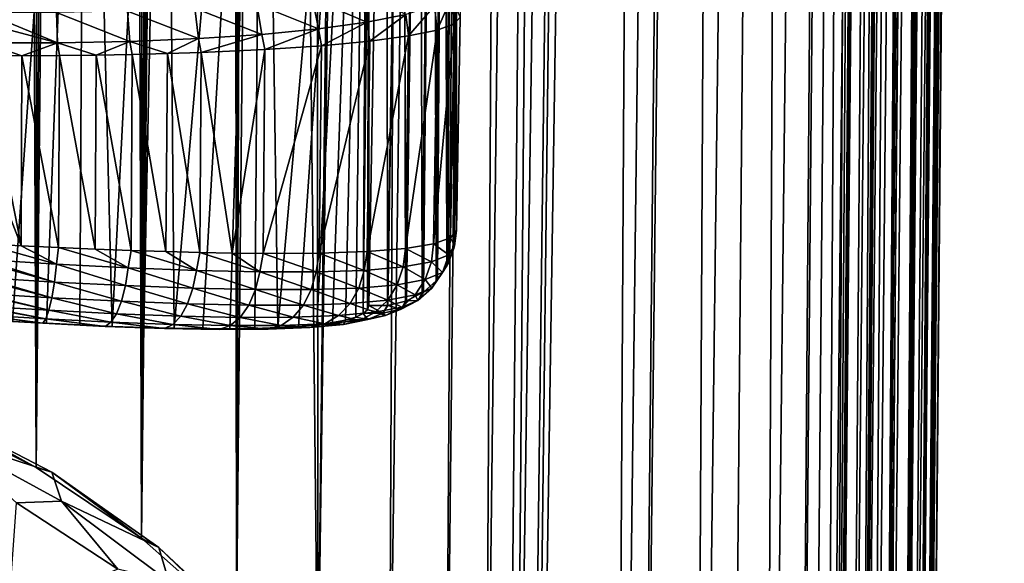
# Model space of a CAD drawing. Header units: metres. Extents: x -90 to 90, y -123 to 74.
# Tile 28 of 131: x 6 to 18, y -93 to -86. Entities that reach past the tile are written whole.
import ezdxf

# ---------------------------------------------------------------- set-up
doc = ezdxf.new("R2010")
doc.units = ezdxf.units.M
doc.layers.add('solid_11662012', color=7, linetype='CONTINUOUS')

msp = doc.modelspace()

# ---------------------------------------------------------------- linework, layer by layer
at = {"layer": 'solid_11662012'}
for points in [[(5.735144, 12.860546, -58.94416), (6.1676, -91.808159, -58.9119), (4.719646, -91.09214, -59.010658)], [(5.735144, 12.860546, -58.94416), (6.252822, 12.505061, -58.905266), (6.1676, -91.808159, -58.9119)], [(6.252822, 12.505061, -58.905266), (6.736985, 12.123764, -58.865826), (6.1676, -91.808159, -58.9119)], [(6.736985, 12.123764, -58.865826), (7.186255, 11.719362, -58.826584), (6.1676, -91.808159, -58.9119)], [(7.186255, 11.719362, -58.826584), (7.509132, -92.708862, -58.796803), (6.1676, -91.808159, -58.9119)], [(7.186255, 11.719362, -58.826584), (7.599615, 11.294494, -58.788219), (7.509132, -92.708862, -58.796803)], [(7.599615, 11.294494, -58.788219), (7.976264, 10.851786, -58.751377), (7.509132, -92.708862, -58.796803)], [(7.976264, 10.851786, -58.751377), (8.315658, 10.393937, -58.716637), (7.509132, -92.708862, -58.796803)], [(8.315658, 10.393937, -58.716637), (8.617465, 9.923497, -58.684517), (7.509132, -92.708862, -58.796803)], [(8.617465, 9.923497, -58.684517), (8.719511, -93.778252, -58.673393), (7.509132, -92.708862, -58.796803)], [(8.617465, 9.923497, -58.684517), (8.881908, 9.442501, -58.655418), (8.719511, -93.778252, -58.673393)], [(8.881908, 9.442501, -58.655418), (9.109465, 8.952401, -58.629669), (8.719511, -93.778252, -58.673393)], [(9.109465, 8.952401, -58.629669), (9.216984, -43.899113, -58.617271), (8.719511, -93.778252, -58.673393)], [(9.216984, -43.899113, -58.617271), (9.713916, 5.925825, -58.55806), (9.754083, -94.964386, -58.503555)], [(9.754083, -94.964386, -58.503555), (9.713916, 5.925825, -58.55806), (10.888552, 5.915343, -58.342518)], [(9.754083, -94.964386, -58.503555), (10.888552, 5.915343, -58.342518), (11.13446, 5.913129, -58.278698)], [(10.662802, -96.333679, -58.257179), (9.754083, -94.964386, -58.503555), (11.13446, 5.913129, -58.278698)], [(10.662802, -96.333679, -58.257179), (11.13446, 5.913129, -58.278698), (12.042686, 5.904888, -57.983341)], [(11.381888, -97.822983, -57.991817), (10.662802, -96.333679, -58.257179), (12.042686, 5.904888, -57.983341)], [(11.381888, -97.822983, -57.991817), (12.042686, 5.904888, -57.983341), (12.499776, 5.900701, -57.797127)], [(11.882368, -99.364075, -57.765896), (11.381888, -97.822983, -57.991817), (12.499776, 5.900701, -57.797127)], [(11.882368, -99.364075, -57.765896), (12.499776, 5.900701, -57.797127), (13.145051, 5.894739, -57.48753)], [(12.166338, -100.90786, -57.619541), (11.882368, -99.364075, -57.765896), (13.145051, 5.894739, -57.48753)], [(12.249502, -102.447098, -57.570297), (12.166338, -100.90786, -57.619541), (13.145051, 5.894739, -57.48753)], [(12.249502, -102.447098, -57.570297), (13.145051, 5.894739, -57.48753), (13.781243, 5.888798, -57.12344)], [(12.249502, -102.447098, -57.570297), (13.781243, 5.888798, -57.12344), (12.309244, -113.034111, -57.497665)], [(12.372658, -113.034729, -57.462215), (12.309244, -113.034111, -57.497665), (13.781243, 5.888798, -57.12344)], [(12.372658, -113.034729, -57.462215), (13.781243, 5.888798, -57.12344), (14.179542, 5.885044, -56.862328)], [(13.505107, -113.045288, -56.718384), (12.372658, -113.034729, -57.462215), (14.179542, 5.885044, -56.862328)], [(13.505107, -113.045288, -56.718384), (14.179542, 5.885044, -56.862328), (14.952001, 5.877672, -56.271763)], [(13.771912, -113.047821, -56.50877), (13.505107, -113.045288, -56.718384), (14.952001, 5.877672, -56.271763)], [(13.771912, -113.047821, -56.50877), (14.952001, 5.877672, -56.271763), (15.131041, 5.875944, -56.116871)], [(14.524571, -113.054977, -55.830326), (13.771912, -113.047821, -56.50877), (15.131041, 5.875944, -56.116871)], [(14.524571, -113.054977, -55.830326), (15.131041, 5.875944, -56.116871), (15.985646, 5.867573, -55.262051)], [(14.926398, -113.058884, -55.405231), (14.524571, -113.054977, -55.830326), (15.985646, 5.867573, -55.262051)], [(15.416077, -113.063782, -54.81134), (14.926398, -113.058884, -55.405231), (15.985646, 5.867573, -55.262051)], [(15.416077, -113.063782, -54.81134), (15.985646, 5.867573, -55.262051), (16.730871, 5.860054, -54.310352)], [(15.808626, -113.067734, -54.258095), (15.416077, -113.063782, -54.81134), (16.730871, 5.860054, -54.310352)], [(15.808626, -113.067734, -54.258095), (16.730871, 5.860054, -54.310352), (16.866058, 5.858659, -54.1092)], [(16.167419, -113.071396, -53.671272), (15.808626, -113.067734, -54.258095), (16.866058, 5.858659, -54.1092)], [(16.167419, -113.071396, -53.671272), (16.866058, 5.858659, -54.1092), (17.355825, 5.853496, -53.275688)], [(16.463842, -113.074509, -53.105251), (16.167419, -113.071396, -53.671272), (17.355825, 5.853496, -53.275688)], [(16.463842, -113.074509, -53.105251), (17.355825, 5.853496, -53.275688), (17.569237, 5.851172, -52.843639)], [(16.743069, -113.077522, -52.473057), (16.463842, -113.074509, -53.105251), (17.569237, 5.851172, -52.843639)], [(16.743069, -113.077522, -52.473057), (17.569237, 5.851172, -52.843639), (17.851381, 5.847994, -52.173176)], [(16.924417, -113.079552, -51.984272), (16.743069, -113.077522, -52.473057), (17.851381, 5.847994, -52.173176)], [(16.924417, -113.079552, -51.984272), (17.851381, 5.847994, -52.173176), (18.082304, 5.845249, -51.489803)], [(17.139853, -113.082108, -51.266918), (16.924417, -113.079552, -51.984272), (18.082304, 5.845249, -51.489803)], [(17.139853, -113.082108, -51.266918), (18.082304, 5.845249, -51.489803), (18.210295, 5.843629, -51.018921)], [(17.229906, -113.083244, -50.890713), (17.139853, -113.082108, -51.266918), (18.210295, 5.843629, -51.018921)], [(17.229906, -113.083244, -50.890713), (18.210295, 5.843629, -51.018921), (18.394505, 5.841015, -50.076061)], [(17.380363, -113.085381, -50.02211), (17.229906, -113.083244, -50.890713), (18.394505, 5.841015, -50.076061)], [(17.380363, -113.085381, -50.02211), (18.394505, 5.841015, -50.076061), (18.42732, 5.840466, -49.829792)], [(17.405481, -113.085793, -49.807739), (17.380363, -113.085381, -50.02211), (18.42732, 5.840466, -49.829792)], [(17.405481, -113.085793, -49.807739), (18.42732, 5.840466, -49.829792), (18.499296, 5.838559, -48.632053)], [(17.405481, -113.085793, -49.807739), (18.499296, 5.838559, -48.632053), (17.980703, -53.586163, -48.693527)], [(17.461445, -113.087265, -40.650002), (18.499296, 5.838559, -48.632053), (18.499296, 5.838559, -40.650002)], [(17.980703, -53.586163, -48.693527), (18.499296, 5.838559, -48.632053), (17.461445, -113.087265, -40.650002)], [(18.482023, 4.483374, -40.522301), (17.461445, -113.087265, -40.650002), (18.499296, 5.838559, -40.650002)], [(18.482023, 4.483374, -40.522301), (18.466902, 3.69435, -40.447865), (17.461445, -113.087265, -40.650002)], [(18.466902, 3.69435, -40.447865), (18.455132, 3.184781, -40.399857), (17.461445, -113.087265, -40.650002)], [(18.455132, 3.184781, -40.399857), (17.424213, -113.086937, -40.31786), (17.461445, -113.087265, -40.650002)], [(18.455132, 3.184781, -40.399857), (18.419815, 1.943168, -40.283417), (17.424213, -113.086937, -40.31786)], [(18.419815, 1.943168, -40.283417), (18.407223, 1.566018, -40.248314), (17.424213, -113.086937, -40.31786)], [(18.407223, 1.566018, -40.248314), (18.377411, 0.760954, -40.173874), (17.424213, -113.086937, -40.31786)], [(18.377411, 0.760954, -40.173874), (18.328674, -0.368769, -40.070534), (17.424213, -113.086937, -40.31786)], [(18.328674, -0.368769, -40.070534), (18.320305, -0.545399, -40.054497), (17.424213, -113.086937, -40.31786)], [(18.320305, -0.545399, -40.054497), (17.313488, -113.085976, -40.000389), (17.424213, -113.086937, -40.31786)], [(18.320305, -0.545399, -40.054497), (18.274105, -1.451955, -39.972816), (17.313488, -113.085976, -40.000389)], [(18.274105, -1.451955, -39.972816), (18.214708, -2.486061, -39.881313), (17.313488, -113.085976, -40.000389)], [(18.214708, -2.486061, -39.881313), (18.205564, -2.634729, -39.868317), (17.313488, -113.085976, -40.000389)], [(18.205564, -2.634729, -39.868317), (18.150795, -3.476771, -39.795483), (17.313488, -113.085976, -40.000389)], [(18.150795, -3.476771, -39.795483), (17.134834, -113.084412, -39.715553), (17.313488, -113.085976, -40.000389)], [(18.150795, -3.476771, -39.795483), (18.082884, -4.425425, -39.715302), (17.134834, -113.084412, -39.715553)], [(18.082884, -4.425425, -39.715302), (18.062115, -4.698122, -39.692677), (17.134834, -113.084412, -39.715553)], [(18.062115, -4.698122, -39.692677), (17.974775, -5.770588, -39.605736), (17.134834, -113.084412, -39.715553)], [(17.974775, -5.770588, -39.605736), (17.889265, -6.723168, -39.53162), (17.134834, -113.084412, -39.715553)], [(17.889265, -6.723168, -39.53162), (17.860218, -7.028336, -39.508587), (17.134834, -113.084412, -39.715553)], [(17.860218, -7.028336, -39.508587), (16.897228, -113.082344, -39.477673), (17.134834, -113.084412, -39.715553)], [(17.860218, -7.028336, -39.508587), (17.740492, -8.202741, -39.423653), (16.897228, -113.082344, -39.477673)], [(17.740492, -8.202741, -39.423653), (17.684652, -8.710179, -39.389011), (16.897228, -113.082344, -39.477673)], [(17.684652, -8.710179, -39.389011), (17.616667, -9.297882, -39.35067), (16.897228, -113.082344, -39.477673)], [(17.616667, -9.297882, -39.35067), (16.612606, -113.079857, -39.298695), (16.897228, -113.082344, -39.477673)], [(17.616667, -9.297882, -39.35067), (17.489365, -10.320354, -39.28923), (16.612606, -113.079857, -39.298695)], [(17.489365, -10.320354, -39.28923), (17.444736, -10.657236, -39.270664), (16.612606, -113.079857, -39.298695)], [(17.444736, -10.657236, -39.270664), (17.359552, -11.272241, -39.239223), (16.612606, -113.079857, -39.298695)], [(17.359552, -11.272241, -39.239223), (17.227352, -12.161071, -39.200298), (16.612606, -113.079857, -39.298695)], [(17.227352, -12.161071, -39.200298), (16.295271, -113.077087, -39.187607), (16.612606, -113.079857, -39.298695)], [(17.227352, -12.161071, -39.200298), (17.161278, -12.578143, -39.185135), (16.295271, -113.077087, -39.187607)], [(17.161278, -12.578143, -39.185135), (17.093573, -12.988146, -39.172462), (16.295271, -113.077087, -39.187607)], [(17.093573, -12.988146, -39.172462), (16.958061, -13.760192, -39.155632), (16.295271, -113.077087, -39.187607)], [(16.958061, -13.760192, -39.155632), (16.821955, -14.476129, -39.150002), (16.295271, -113.077087, -39.187607)], [(-15.961503, -113.074173, -39.150002), (15.961503, -113.074173, -39.150002), (16.821955, -14.476129, -39.150002)], [(14.38139, -16.258156, -39.150002), (-15.961503, -113.074173, -39.150002), (16.821955, -14.476129, -39.150002)], [(16.295271, -113.077087, -39.187607), (16.821955, -14.476129, -39.150002), (15.961503, -113.074173, -39.150002)], [(14.38139, -16.258156, -39.150002), (11.740017, -17.757565, -39.150002), (-15.961503, -113.074173, -39.150002)], [(11.740017, -17.757565, -39.150002), (10.357509, -18.392044, -39.150002), (-15.961503, -113.074173, -39.150002)], [(10.357509, -18.392044, -39.150002), (8.941588, -18.9459, -39.150002), (-15.961503, -113.074173, -39.150002)], [(8.941588, -18.9459, -39.150002), (6.028084, -19.805273, -39.150002), (-15.961503, -113.074173, -39.150002)], [(6.028084, -19.805273, -39.150002), (4.538603, -20.108446, -39.150002), (-15.961503, -113.074173, -39.150002)], [(9.754083, -94.964386, -58.503555), (8.719511, -93.778252, -58.673393), (9.216984, -43.899113, -58.617271)], [(17.405481, -113.085793, -49.807739), (17.980703, -53.586163, -48.693527), (17.461445, -113.087265, -48.751156)], [(17.461445, -113.087265, -48.751156), (17.980703, -53.586163, -48.693527), (17.461445, -113.087265, -40.650002)], [(11.365646, -76.581001, -1.033964), (11.463202, -76.381691, -1.007556), (11.399791, -89.239204, 95.562248)], [(11.463202, -76.381691, -1.007556), (11.414131, -89.211998, 95.565834), (11.399791, -89.239204, 95.562248)], [(11.463202, -76.381691, -1.007556), (11.48707, -89.020882, 95.590996), (11.414131, -89.211998, 95.565834)], [(11.463202, -76.381691, -1.007556), (11.49857, -76.613052, 1.716765), (11.48707, -89.020882, 95.590996)], [(5.208396, -76.541397, -1.028801), (6.795698, -76.655609, -1.043837), (5.436296, -89.920311, 100.481789)], [(11.225366, -76.753448, -1.056808), (11.365646, -76.581001, -1.033964), (11.262701, -89.430717, 95.537041)], [(11.365646, -76.581001, -1.033964), (11.278926, -89.412552, 95.539429), (11.262701, -89.430717, 95.537041)], [(11.365646, -76.581001, -1.033964), (11.399791, -89.239204, 95.562248), (11.278926, -89.412552, 95.539429)], [(11.49857, -76.613052, 1.716765), (11.495916, -88.98481, 95.595741), (11.48707, -89.020882, 95.590996)], [(11.49857, -76.613052, 1.716765), (11.500669, -76.626717, 1.899202), (11.495916, -88.98481, 95.595741)], [(11.500669, -76.626717, 1.899202), (11.519543, -76.835228, 4.829356), (11.495916, -88.98481, 95.595741)], [(6.795698, -76.655609, -1.043837), (5.866916, -89.947441, 100.462456), (5.436296, -89.920311, 100.481789)], [(6.795698, -76.655609, -1.043837), (6.296589, -89.971809, 100.405518), (5.866916, -89.947441, 100.462456)], [(6.795698, -76.655609, -1.043837), (6.720895, -89.993057, 100.311012), (6.296589, -89.971809, 100.405518)], [(6.795698, -76.655609, -1.043837), (7.135893, -90.010834, 100.17955), (6.720895, -89.993057, 100.311012)], [(6.795698, -76.655609, -1.043837), (7.809871, -76.744469, -1.055536), (7.135893, -90.010834, 100.17955)], [(7.809871, -76.744469, -1.055536), (7.537623, -90.024796, 100.012329), (7.135893, -90.010834, 100.17955)], [(7.809871, -76.744469, -1.055536), (7.922851, -90.034622, 99.810799), (7.537623, -90.024796, 100.012329)], [(7.809871, -76.744469, -1.055536), (9.05459, -76.870522, -1.072131), (7.922851, -90.034622, 99.810799)], [(11.049644, -76.890327, -1.07493), (11.225366, -76.753448, -1.056808), (11.083649, -89.584465, 95.5168)], [(11.225366, -76.753448, -1.056808), (11.098466, -89.574348, 95.518127), (11.083649, -89.584465, 95.5168)], [(11.225366, -76.753448, -1.056808), (11.262701, -89.430717, 95.537041), (11.098466, -89.574348, 95.518127)], [(9.05459, -76.870522, -1.072131), (8.288953, -90.040024, 99.576462), (7.922851, -90.034622, 99.810799)], [(9.05459, -76.870522, -1.072131), (8.633149, -90.040672, 99.311119), (8.288953, -90.040024, 99.576462)], [(9.05459, -76.870522, -1.072131), (8.952897, -90.036285, 99.016777), (8.633149, -90.040672, 99.311119)], [(9.05459, -76.870522, -1.072131), (9.245667, -90.026588, 98.69574), (8.952897, -90.036285, 99.016777)], [(9.05459, -76.870522, -1.072131), (10.405617, -77.028633, -1.092947), (9.245667, -90.026588, 98.69574)], [(11.495916, -88.98481, 95.595741), (11.519543, -76.835228, 4.829356), (11.519543, -88.788254, 95.62162)], [(11.566978, -86.070633, 95.621513), (11.519543, -88.788254, 95.62162), (11.519543, -76.835228, 4.829356)], [(10.629043, -77.031609, -1.093607), (10.847437, -76.984642, -1.087417), (10.642473, -89.746117, 95.495514)], [(10.847437, -76.984642, -1.087417), (10.647461, -89.745537, 95.49559), (10.642473, -89.746117, 95.495514)], [(10.847437, -76.984642, -1.087417), (10.872884, -89.691643, 95.502686), (10.647461, -89.745537, 95.49559)], [(10.847437, -76.984642, -1.087417), (11.049644, -76.890327, -1.07493), (10.872884, -89.691643, 95.502686)], [(11.049644, -76.890327, -1.07493), (10.883653, -89.68763, 95.503212), (10.872884, -89.691643, 95.502686)], [(11.049644, -76.890327, -1.07493), (11.083649, -89.584465, 95.5168), (10.883653, -89.68763, 95.503212)], [(10.405617, -77.028633, -1.092947), (9.509274, -90.011383, 98.350578), (9.245667, -90.026588, 98.69574)], [(10.405617, -77.028633, -1.092947), (9.741816, -89.990479, 97.98381), (9.509274, -90.011383, 98.350578)], [(10.405617, -77.028633, -1.092947), (9.941669, -89.963768, 97.598106), (9.741816, -89.990479, 97.98381)], [(10.405617, -77.028633, -1.092947), (10.107377, -89.93116, 97.195999), (9.941669, -89.963768, 97.598106)], [(10.405617, -77.028633, -1.092947), (10.237515, -89.8927, 96.780739), (10.107377, -89.93116, 97.195999)], [(10.405617, -77.028633, -1.092947), (10.330904, -89.848579, 96.356262), (10.237515, -89.8927, 96.780739)], [(10.330904, -89.848579, 96.356262), (10.405617, -77.028633, -1.092947), (10.405605, -83.382065, 47.16621)], [(10.629043, -77.031609, -1.093607), (10.405606, -89.744766, 95.495689), (10.405605, -83.382065, 47.16621)], [(10.629043, -77.031609, -1.093607), (10.642473, -89.746117, 95.495514), (10.405606, -89.744766, 95.495689)], [(10.405605, -83.382065, 47.16621), (10.38694, -89.799103, 95.92646), (10.330904, -89.848579, 96.356262)], [(10.405605, -83.382065, 47.16621), (10.405606, -89.744766, 95.495689), (10.38694, -89.799103, 95.92646)], [(10.292233, -85.753456, 99.168335), (9.687045, -85.837059, 99.866684), (10.378394, -86.135941, 99.184677)], [(10.292233, -85.753456, 99.168335), (10.378394, -86.135941, 99.184677), (10.874787, -86.037407, 98.386032)], [(8.97905, -85.905846, 100.462395), (8.186345, -85.958527, 100.941032), (9.040422, -86.291191, 100.50399)], [(9.687045, -85.837059, 99.866684), (8.97905, -85.905846, 100.462395), (9.761784, -86.221123, 99.896667)], [(8.97905, -85.905846, 100.462395), (9.040422, -86.291191, 100.50399), (9.761784, -86.221123, 99.896667)], [(9.687045, -85.837059, 99.866684), (9.761784, -86.221123, 99.896667), (10.378394, -86.135941, 99.184677)], [(11.460619, -85.808647, 96.608566), (11.238703, -85.927475, 97.519821), (11.272724, -86.235184, 97.476608)], [(11.460619, -85.808647, 96.608566), (11.272724, -86.235184, 97.476608), (11.492978, -86.154968, 96.562134)], [(11.460619, -85.808647, 96.608566), (11.492978, -86.154968, 96.562134), (11.566978, -86.070633, 95.621513)], [(5.501286, -86.012558, 101.575729), (5.500004, -86.147438, 101.606598), (6.438925, -86.399582, 101.566063)], [(6.42566, -86.012283, 101.504333), (5.501286, -86.012558, 101.575729), (6.438925, -86.399582, 101.566063)], [(7.327891, -85.994209, 101.291229), (6.42566, -86.012283, 101.504333), (7.358123, -86.38118, 101.348885)], [(6.42566, -86.012283, 101.504333), (6.438925, -86.399582, 101.566063), (7.358123, -86.38118, 101.348885)], [(8.186345, -85.958527, 100.941032), (7.327891, -85.994209, 101.291229), (8.232779, -86.344849, 100.991905)], [(7.327891, -85.994209, 101.291229), (7.358123, -86.38118, 101.348885), (8.232779, -86.344849, 100.991905)], [(8.186345, -85.958527, 100.941032), (8.232779, -86.344849, 100.991905), (9.040422, -86.291191, 100.50399)], [(10.874787, -86.037407, 98.386032), (10.378394, -86.135941, 99.184677), (10.416746, -86.376907, 99.150406)], [(10.874787, -86.037407, 98.386032), (10.416746, -86.376907, 99.150406), (10.911309, -86.309616, 98.346161)], [(11.238703, -85.927475, 97.519821), (10.874787, -86.037407, 98.386032), (10.911309, -86.309616, 98.346161)], [(11.238703, -85.927475, 97.519821), (10.911309, -86.309616, 98.346161), (11.272724, -86.235184, 97.476608)], [(5.500004, -86.147438, 101.606598), (5.497603, -86.399849, 101.638756), (6.438925, -86.399582, 101.566063)], [(10.378394, -86.135941, 99.184677), (9.761784, -86.221123, 99.896667), (9.801661, -86.435455, 99.868408)], [(10.378394, -86.135941, 99.184677), (9.801661, -86.435455, 99.868408), (10.416746, -86.376907, 99.150406)], [(11.492978, -86.154968, 96.562134), (11.228386, -88.959114, 97.459274), (11.446382, -88.882477, 96.552299)], [(11.492978, -86.154968, 96.562134), (11.272724, -86.235184, 97.476608), (11.228386, -88.959114, 97.459274)], [(11.492978, -86.154968, 96.562134), (11.446382, -88.882477, 96.552299), (11.519543, -88.788254, 95.62162)], [(11.492978, -86.154968, 96.562134), (11.519543, -88.788254, 95.62162), (11.566978, -86.070633, 95.621513)], [(9.040422, -86.291191, 100.50399), (8.232779, -86.344849, 100.991905), (8.269504, -86.5215, 100.978745)], [(9.040422, -86.291191, 100.50399), (8.269504, -86.5215, 100.978745), (9.079875, -86.483955, 100.483093)], [(9.761784, -86.221123, 99.896667), (9.040422, -86.291191, 100.50399), (9.079875, -86.483955, 100.483093)], [(9.761784, -86.221123, 99.896667), (9.079875, -86.483955, 100.483093), (9.801661, -86.435455, 99.868408)], [(11.272724, -86.235184, 97.476608), (10.870794, -89.017143, 98.321625), (11.228386, -88.959114, 97.459274)], [(11.272724, -86.235184, 97.476608), (10.911309, -86.309616, 98.346161), (10.870794, -89.017143, 98.321625)], [(5.497603, -86.399849, 101.638756), (5.49566, -86.560768, 101.642426), (5.982077, -86.562202, 101.623322)], [(6.438925, -86.399582, 101.566063), (5.497603, -86.399849, 101.638756), (5.982077, -86.562202, 101.623322)], [(6.438925, -86.399582, 101.566063), (5.982077, -86.562202, 101.623322), (6.46299, -86.560333, 101.565987)], [(7.358123, -86.38118, 101.348885), (6.438925, -86.399582, 101.566063), (6.931716, -86.555283, 101.472298)], [(6.438925, -86.399582, 101.566063), (6.46299, -86.560333, 101.565987), (6.931716, -86.555283, 101.472298)], [(7.358123, -86.38118, 101.348885), (6.931716, -86.555283, 101.472298), (7.390584, -86.547112, 101.342659)], [(8.232779, -86.344849, 100.991905), (7.358123, -86.38118, 101.348885), (7.837426, -86.535843, 101.177795)], [(7.358123, -86.38118, 101.348885), (7.390584, -86.547112, 101.342659), (7.837426, -86.535843, 101.177795)], [(8.232779, -86.344849, 100.991905), (7.837426, -86.535843, 101.177795), (8.269504, -86.5215, 100.978745)], [(10.416746, -86.376907, 99.150406), (9.772225, -89.077492, 99.832619), (10.38165, -89.056427, 99.119225)], [(10.416746, -86.376907, 99.150406), (9.801661, -86.435455, 99.868408), (9.772225, -89.077492, 99.832619)], [(10.911309, -86.309616, 98.346161), (10.38165, -89.056427, 99.119225), (10.870794, -89.017143, 98.321625)], [(10.911309, -86.309616, 98.346161), (10.416746, -86.376907, 99.150406), (10.38165, -89.056427, 99.119225)], [(7.837426, -86.535843, 101.177795), (7.390584, -86.547112, 101.342659), (7.819899, -89.058426, 101.13739)], [(7.837426, -86.535843, 101.177795), (7.819899, -89.058426, 101.13739), (8.250441, -89.069626, 100.93856)], [(8.269504, -86.5215, 100.978745), (7.837426, -86.535843, 101.177795), (8.250441, -89.069626, 100.93856)], [(8.269504, -86.5215, 100.978745), (8.250441, -89.069626, 100.93856), (8.663414, -89.077339, 100.706985)], [(9.079875, -86.483955, 100.483093), (8.269504, -86.5215, 100.978745), (8.663414, -89.077339, 100.706985)], [(9.079875, -86.483955, 100.483093), (8.663414, -89.077339, 100.706985), (9.056252, -89.08136, 100.444275)], [(9.801661, -86.435455, 99.868408), (9.056252, -89.08136, 100.444275), (9.772225, -89.077492, 99.832619)], [(9.801661, -86.435455, 99.868408), (9.079875, -86.483955, 100.483093), (9.056252, -89.08136, 100.444275)], [(5.49566, -86.560768, 101.642426), (5.499577, -87.75795, 101.621529), (5.977297, -88.983376, 101.581322)], [(5.982077, -86.562202, 101.623322), (5.49566, -86.560768, 101.642426), (5.977297, -88.983376, 101.581322)], [(5.982077, -86.562202, 101.623322), (5.977297, -88.983376, 101.581322), (6.450247, -89.006218, 101.524826)], [(6.46299, -86.560333, 101.565987), (5.982077, -86.562202, 101.623322), (6.450247, -89.006218, 101.524826)], [(6.46299, -86.560333, 101.565987), (6.450247, -89.006218, 101.524826), (6.916989, -89.026489, 101.431519)], [(6.931716, -86.555283, 101.472298), (6.46299, -86.560333, 101.565987), (6.916989, -89.026489, 101.431519)], [(6.931716, -86.555283, 101.472298), (6.916989, -89.026489, 101.431519), (7.374491, -89.043968, 101.302086)], [(7.390584, -86.547112, 101.342659), (6.931716, -86.555283, 101.472298), (7.374491, -89.043968, 101.302086)], [(7.390584, -86.547112, 101.342659), (7.374491, -89.043968, 101.302086), (7.819899, -89.058426, 101.13739)], [(5.499577, -87.75795, 101.621529), (5.501319, -88.958168, 101.600578), (5.977297, -88.983376, 101.581322)], [(11.495916, -88.98481, 95.595741), (11.519543, -88.788254, 95.62162), (11.446382, -88.882477, 96.552299)], [(11.422205, -89.097389, 96.527611), (11.446382, -88.882477, 96.552299), (11.228386, -88.959114, 97.459274)], [(11.422205, -89.097389, 96.527611), (11.495916, -88.98481, 95.595741), (11.446382, -88.882477, 96.552299)], [(6.424363, -89.21833, 101.501579), (5.501319, -88.958168, 101.600578), (5.487936, -89.16095, 101.575874)], [(6.424363, -89.21833, 101.501579), (5.977297, -88.983376, 101.581322), (5.501319, -88.958168, 101.600578)], [(6.424363, -89.21833, 101.501579), (6.450247, -89.006218, 101.524826), (5.977297, -88.983376, 101.581322)], [(6.424363, -89.21833, 101.501579), (7.338982, -89.265121, 101.28289), (6.450247, -89.006218, 101.524826)], [(7.338982, -89.265121, 101.28289), (6.916989, -89.026489, 101.431519), (6.450247, -89.006218, 101.524826)], [(7.338982, -89.265121, 101.28289), (7.374491, -89.043968, 101.302086), (6.916989, -89.026489, 101.431519)], [(7.338982, -89.265121, 101.28289), (8.209147, -89.299011, 100.924477), (7.374491, -89.043968, 101.302086)], [(8.209147, -89.299011, 100.924477), (7.819899, -89.058426, 101.13739), (7.374491, -89.043968, 101.302086)], [(10.840794, -89.254372, 98.307739), (10.870794, -89.017143, 98.321625), (10.38165, -89.056427, 99.119225)], [(10.840794, -89.254372, 98.307739), (11.202263, -89.187714, 97.439644), (10.870794, -89.017143, 98.321625)], [(11.202263, -89.187714, 97.439644), (11.228386, -88.959114, 97.459274), (10.870794, -89.017143, 98.321625)], [(11.202263, -89.187714, 97.439644), (11.422205, -89.097389, 96.527611), (11.228386, -88.959114, 97.459274)], [(11.414131, -89.211998, 95.565834), (11.48707, -89.020882, 95.590996), (11.422205, -89.097389, 96.527611)], [(11.48707, -89.020882, 95.590996), (11.495916, -88.98481, 95.595741), (11.422205, -89.097389, 96.527611)], [(6.39888, -89.445892, 101.419327), (5.487936, -89.16095, 101.575874), (5.485812, -89.193001, 101.56797)], [(6.39888, -89.445892, 101.419327), (6.424363, -89.21833, 101.501579), (5.487936, -89.16095, 101.575874)], [(8.209147, -89.299011, 100.924477), (8.250441, -89.069626, 100.93856), (7.819899, -89.058426, 101.13739)], [(8.209147, -89.299011, 100.924477), (9.013712, -89.317451, 100.434494), (8.250441, -89.069626, 100.93856)], [(9.013712, -89.317451, 100.434494), (8.663414, -89.077339, 100.706985), (8.250441, -89.069626, 100.93856)], [(9.013712, -89.317451, 100.434494), (9.056252, -89.08136, 100.444275), (8.663414, -89.077339, 100.706985)], [(9.013712, -89.317451, 100.434494), (9.732331, -89.317734, 99.824593), (9.056252, -89.08136, 100.444275)], [(9.732331, -89.317734, 99.824593), (9.772225, -89.077492, 99.832619), (9.056252, -89.08136, 100.444275)], [(9.732331, -89.317734, 99.824593), (10.346606, -89.297348, 99.109642), (9.772225, -89.077492, 99.832619)], [(10.346606, -89.297348, 99.109642), (10.38165, -89.056427, 99.119225), (9.772225, -89.077492, 99.832619)], [(10.346606, -89.297348, 99.109642), (10.840794, -89.254372, 98.307739), (10.38165, -89.056427, 99.119225)], [(11.341241, -89.323639, 96.489487), (11.422205, -89.097389, 96.527611), (11.202263, -89.187714, 97.439644)], [(11.341241, -89.323639, 96.489487), (11.414131, -89.211998, 95.565834), (11.422205, -89.097389, 96.527611)], [(6.39888, -89.445892, 101.419327), (5.485812, -89.193001, 101.56797), (5.47276, -89.389183, 101.492958)], [(6.39888, -89.445892, 101.419327), (7.303422, -89.492012, 101.20256), (6.424363, -89.21833, 101.501579)], [(7.303422, -89.492012, 101.20256), (7.338982, -89.265121, 101.28289), (6.424363, -89.21833, 101.501579)], [(7.303422, -89.492012, 101.20256), (8.163974, -89.525291, 100.847298), (7.338982, -89.265121, 101.28289)], [(8.163974, -89.525291, 100.847298), (8.209147, -89.299011, 100.924477), (7.338982, -89.265121, 101.28289)], [(8.163974, -89.525291, 100.847298), (8.959619, -89.543205, 100.361649), (8.209147, -89.299011, 100.924477)], [(8.959619, -89.543205, 100.361649), (9.013712, -89.317451, 100.434494), (8.209147, -89.299011, 100.924477)], [(10.277664, -89.522552, 99.048561), (10.346606, -89.297348, 99.109642), (9.732331, -89.317734, 99.824593)], [(10.277664, -89.522552, 99.048561), (10.766327, -89.479637, 98.253799), (10.346606, -89.297348, 99.109642)], [(10.766327, -89.479637, 98.253799), (10.840794, -89.254372, 98.307739), (10.346606, -89.297348, 99.109642)], [(10.766327, -89.479637, 98.253799), (11.123754, -89.413322, 97.393433), (10.840794, -89.254372, 98.307739)], [(11.123754, -89.413322, 97.393433), (11.202263, -89.187714, 97.439644), (10.840794, -89.254372, 98.307739)], [(11.123754, -89.413322, 97.393433), (11.341241, -89.323639, 96.489487), (11.202263, -89.187714, 97.439644)], [(11.278926, -89.412552, 95.539429), (11.399791, -89.239204, 95.562248), (11.341241, -89.323639, 96.489487)], [(11.399791, -89.239204, 95.562248), (11.414131, -89.211998, 95.565834), (11.341241, -89.323639, 96.489487)], [(6.366605, -89.645821, 101.284477), (5.471149, -89.413307, 101.480225), (5.459283, -89.590347, 101.35675)], [(6.366605, -89.645821, 101.284477), (5.47276, -89.389183, 101.492958), (5.471149, -89.413307, 101.480225)], [(6.366605, -89.645821, 101.284477), (6.39888, -89.445892, 101.419327), (5.47276, -89.389183, 101.492958)], [(8.959619, -89.543205, 100.361649), (9.670243, -89.543106, 99.757149), (9.013712, -89.317451, 100.434494)], [(9.670243, -89.543106, 99.757149), (9.732331, -89.317734, 99.824593), (9.013712, -89.317451, 100.434494)], [(9.670243, -89.543106, 99.757149), (10.277664, -89.522552, 99.048561), (9.732331, -89.317734, 99.824593)], [(10.994543, -89.610489, 97.333206), (11.123754, -89.413322, 97.393433), (10.766327, -89.479637, 98.253799)], [(10.994543, -89.610489, 97.333206), (11.207535, -89.522224, 96.446037), (11.123754, -89.413322, 97.393433)], [(11.207535, -89.522224, 96.446037), (11.341241, -89.323639, 96.489487), (11.123754, -89.413322, 97.393433)], [(11.207535, -89.522224, 96.446037), (11.278926, -89.412552, 95.539429), (11.341241, -89.323639, 96.489487)], [(11.262701, -89.430717, 95.537041), (11.278926, -89.412552, 95.539429), (11.207535, -89.522224, 96.446037)], [(6.366605, -89.645821, 101.284477), (7.25275, -89.690765, 101.071678), (6.39888, -89.445892, 101.419327)], [(7.25275, -89.690765, 101.071678), (7.303422, -89.492012, 101.20256), (6.39888, -89.445892, 101.419327)], [(7.25275, -89.690765, 101.071678), (8.095738, -89.722977, 100.722946), (7.303422, -89.492012, 101.20256)], [(8.095738, -89.722977, 100.722946), (8.163974, -89.525291, 100.847298), (7.303422, -89.492012, 101.20256)], [(8.095738, -89.722977, 100.722946), (8.875081, -89.740013, 100.246246), (8.163974, -89.525291, 100.847298)], [(8.875081, -89.740013, 100.246246), (8.959619, -89.543205, 100.361649), (8.163974, -89.525291, 100.847298)], [(8.875081, -89.740013, 100.246246), (9.571085, -89.739342, 99.652946), (8.959619, -89.543205, 100.361649)], [(9.571085, -89.739342, 99.652946), (9.670243, -89.543106, 99.757149), (8.959619, -89.543205, 100.361649)], [(9.571085, -89.739342, 99.652946), (10.165962, -89.718597, 98.957527), (9.670243, -89.543106, 99.757149)], [(10.165962, -89.718597, 98.957527), (10.277664, -89.522552, 99.048561), (9.670243, -89.543106, 99.757149)], [(10.165962, -89.718597, 98.957527), (10.644514, -89.675972, 98.177559), (10.277664, -89.522552, 99.048561)], [(10.644514, -89.675972, 98.177559), (10.766327, -89.479637, 98.253799), (10.277664, -89.522552, 99.048561)], [(10.644514, -89.675972, 98.177559), (10.994543, -89.610489, 97.333206), (10.766327, -89.479637, 98.253799)], [(11.029165, -89.681137, 96.399895), (11.207535, -89.522224, 96.446037), (10.994543, -89.610489, 97.333206)], [(11.029165, -89.681137, 96.399895), (11.098466, -89.574348, 95.518127), (11.207535, -89.522224, 96.446037)], [(11.098466, -89.574348, 95.518127), (11.262701, -89.430717, 95.537041), (11.207535, -89.522224, 96.446037)], [(6.329495, -89.806053, 101.105179), (5.458203, -89.606407, 101.3424), (5.44834, -89.752281, 101.175491)], [(6.329495, -89.806053, 101.105179), (5.459283, -89.590347, 101.35675), (5.458203, -89.606407, 101.3424)], [(6.329495, -89.806053, 101.105179), (6.366605, -89.645821, 101.284477), (5.459283, -89.590347, 101.35675)], [(6.329495, -89.806053, 101.105179), (7.190033, -89.849365, 100.898155), (6.366605, -89.645821, 101.284477)], [(7.190033, -89.849365, 100.898155), (7.25275, -89.690765, 101.071678), (6.366605, -89.645821, 101.284477)], [(10.482715, -89.83152, 98.083626), (10.644514, -89.675972, 98.177559), (10.165962, -89.718597, 98.957527)], [(10.482715, -89.83152, 98.083626), (10.822434, -89.767319, 97.262619), (10.644514, -89.675972, 98.177559)], [(10.822434, -89.767319, 97.262619), (10.994543, -89.610489, 97.333206), (10.644514, -89.675972, 98.177559)], [(10.822434, -89.767319, 97.262619), (11.029165, -89.681137, 96.399895), (10.994543, -89.610489, 97.333206)], [(10.883653, -89.68763, 95.503212), (11.083649, -89.584465, 95.5168), (11.029165, -89.681137, 96.399895)], [(11.083649, -89.584465, 95.5168), (11.098466, -89.574348, 95.518127), (11.029165, -89.681137, 96.399895)], [(6.289793, -89.916893, 100.892258), (5.447735, -89.761177, 101.162437), (5.440588, -89.865204, 100.960114)], [(6.289793, -89.916893, 100.892258), (5.44834, -89.752281, 101.175491), (5.447735, -89.761177, 101.162437)], [(6.289793, -89.916893, 100.892258), (6.329495, -89.806053, 101.105179), (5.44834, -89.752281, 101.175491)], [(6.289793, -89.916893, 100.892258), (7.119059, -89.958237, 100.692467), (6.329495, -89.806053, 101.105179)], [(7.119059, -89.958237, 100.692467), (7.190033, -89.849365, 100.898155), (6.329495, -89.806053, 101.105179)], [(7.190033, -89.849365, 100.898155), (8.00857, -89.880119, 100.558914), (7.25275, -89.690765, 101.071678)], [(8.00857, -89.880119, 100.558914), (8.095738, -89.722977, 100.722946), (7.25275, -89.690765, 101.071678)], [(8.00857, -89.880119, 100.558914), (8.76521, -89.895988, 100.095253), (8.095738, -89.722977, 100.722946)], [(8.76521, -89.895988, 100.095253), (8.875081, -89.740013, 100.246246), (8.095738, -89.722977, 100.722946)], [(8.76521, -89.895988, 100.095253), (9.440849, -89.894569, 99.518257), (8.875081, -89.740013, 100.246246)], [(9.440849, -89.894569, 99.518257), (9.571085, -89.739342, 99.652946), (8.875081, -89.740013, 100.246246)], [(9.440849, -89.894569, 99.518257), (10.018251, -89.873642, 98.842026), (9.571085, -89.739342, 99.652946)], [(10.018251, -89.873642, 98.842026), (10.165962, -89.718597, 98.957527), (9.571085, -89.739342, 99.652946)], [(10.018251, -89.873642, 98.842026), (10.482715, -89.83152, 98.083626), (10.165962, -89.718597, 98.957527)], [(10.583575, -89.844543, 96.310654), (10.330904, -89.848579, 96.356262), (10.38694, -89.799103, 95.92646)], [(10.583575, -89.844543, 96.310654), (10.38694, -89.799103, 95.92646), (10.405606, -89.744766, 95.495689)], [(10.642473, -89.746117, 95.495514), (10.583575, -89.844543, 96.310654), (10.405606, -89.744766, 95.495689)], [(10.617826, -89.874321, 97.185921), (10.822434, -89.767319, 97.262619), (10.482715, -89.83152, 98.083626)], [(10.583575, -89.844543, 96.310654), (10.647461, -89.745537, 95.49559), (10.816905, -89.790779, 96.353836)], [(10.642473, -89.746117, 95.495514), (10.647461, -89.745537, 95.49559), (10.583575, -89.844543, 96.310654)], [(10.583575, -89.844543, 96.310654), (10.816905, -89.790779, 96.353836), (10.617826, -89.874321, 97.185921)], [(10.617826, -89.874321, 97.185921), (10.816905, -89.790779, 96.353836), (10.822434, -89.767319, 97.262619)], [(10.647461, -89.745537, 95.49559), (10.872884, -89.691643, 95.502686), (10.816905, -89.790779, 96.353836)], [(10.816905, -89.790779, 96.353836), (11.029165, -89.681137, 96.399895), (10.822434, -89.767319, 97.262619)], [(10.816905, -89.790779, 96.353836), (10.883653, -89.68763, 95.503212), (11.029165, -89.681137, 96.399895)], [(10.872884, -89.691643, 95.502686), (10.883653, -89.68763, 95.503212), (10.816905, -89.790779, 96.353836)], [(6.249893, -89.971664, 100.658577), (5.440344, -89.868698, 100.950691), (5.436494, -89.922302, 100.723633)], [(6.249893, -89.971664, 100.658577), (5.436494, -89.922302, 100.723633), (5.866916, -89.947441, 100.462456)], [(6.249893, -89.971664, 100.658577), (5.440588, -89.865204, 100.960114), (5.440344, -89.868698, 100.950691)], [(6.249893, -89.971664, 100.658577), (6.289793, -89.916893, 100.892258), (5.440588, -89.865204, 100.960114)], [(6.249893, -89.971664, 100.658577), (7.044113, -90.010811, 100.467041), (6.289793, -89.916893, 100.892258)], [(7.044113, -90.010811, 100.467041), (7.119059, -89.958237, 100.692467), (6.289793, -89.916893, 100.892258)], [(7.119059, -89.958237, 100.692467), (7.907732, -89.987236, 100.365128), (7.190033, -89.849365, 100.898155)], [(7.907732, -89.987236, 100.365128), (8.00857, -89.880119, 100.558914), (7.190033, -89.849365, 100.898155)], [(7.907732, -89.987236, 100.365128), (8.636642, -90.001717, 99.917793), (8.00857, -89.880119, 100.558914)], [(8.636642, -90.001717, 99.917793), (8.76521, -89.895988, 100.095253), (8.00857, -89.880119, 100.558914)], [(8.636642, -90.001717, 99.917793), (9.287401, -89.999428, 99.361237), (8.76521, -89.895988, 100.095253)], [(9.287401, -89.999428, 99.361237), (9.440849, -89.894569, 99.518257), (8.76521, -89.895988, 100.095253)], [(9.287401, -89.999428, 99.361237), (9.843452, -89.978333, 98.709045), (9.440849, -89.894569, 99.518257)], [(9.843452, -89.978333, 98.709045), (10.018251, -89.873642, 98.842026), (9.440849, -89.894569, 99.518257)], [(9.843452, -89.978333, 98.709045), (10.290701, -89.93689, 97.977669), (10.018251, -89.873642, 98.842026)], [(10.08007, -89.98571, 97.866096), (9.941669, -89.963768, 97.598106), (10.107377, -89.93116, 97.195999)], [(10.290701, -89.93689, 97.977669), (10.482715, -89.83152, 98.083626), (10.018251, -89.873642, 98.842026)], [(10.08007, -89.98571, 97.866096), (10.107377, -89.93116, 97.195999), (10.393072, -89.925041, 97.10775)], [(10.08007, -89.98571, 97.866096), (10.393072, -89.925041, 97.10775), (10.290701, -89.93689, 97.977669)], [(10.393072, -89.925041, 97.10775), (10.107377, -89.93116, 97.195999), (10.237515, -89.8927, 96.780739)], [(10.393072, -89.925041, 97.10775), (10.237515, -89.8927, 96.780739), (10.330904, -89.848579, 96.356262)], [(10.290701, -89.93689, 97.977669), (10.617826, -89.874321, 97.185921), (10.482715, -89.83152, 98.083626)], [(10.393072, -89.925041, 97.10775), (10.617826, -89.874321, 97.185921), (10.290701, -89.93689, 97.977669)], [(10.393072, -89.925041, 97.10775), (10.330904, -89.848579, 96.356262), (10.583575, -89.844543, 96.310654)], [(10.393072, -89.925041, 97.10775), (10.583575, -89.844543, 96.310654), (10.617826, -89.874321, 97.185921)], [(6.249893, -89.971664, 100.658577), (5.866916, -89.947441, 100.462456), (6.296589, -89.971809, 100.405518)], [(6.249893, -89.971664, 100.658577), (6.296589, -89.971809, 100.405518), (6.720895, -89.993057, 100.311012)], [(6.249893, -89.971664, 100.658577), (6.720895, -89.993057, 100.311012), (7.044113, -90.010811, 100.467041)], [(7.044113, -90.010811, 100.467041), (6.720895, -89.993057, 100.311012), (7.135893, -90.010834, 100.17955)], [(7.044113, -90.010811, 100.467041), (7.799314, -90.037857, 100.153275), (7.119059, -89.958237, 100.692467)], [(7.044113, -90.010811, 100.467041), (7.135893, -90.010834, 100.17955), (7.537623, -90.024796, 100.012329)], [(7.044113, -90.010811, 100.467041), (7.537623, -90.024796, 100.012329), (7.799314, -90.037857, 100.153275)], [(7.799314, -90.037857, 100.153275), (7.907732, -89.987236, 100.365128), (7.119059, -89.958237, 100.692467)], [(7.799314, -90.037857, 100.153275), (7.537623, -90.024796, 100.012329), (7.922851, -90.034622, 99.810799)], [(7.799314, -90.037857, 100.153275), (8.49714, -90.050797, 99.724594), (7.907732, -89.987236, 100.365128)], [(7.799314, -90.037857, 100.153275), (7.922851, -90.034622, 99.810799), (8.288953, -90.040024, 99.576462)], [(7.799314, -90.037857, 100.153275), (8.288953, -90.040024, 99.576462), (8.49714, -90.050797, 99.724594)], [(8.49714, -90.050797, 99.724594), (8.636642, -90.001717, 99.917793), (7.907732, -89.987236, 100.365128)], [(8.49714, -90.050797, 99.724594), (8.288953, -90.040024, 99.576462), (8.633149, -90.040672, 99.311119)], [(8.49714, -90.050797, 99.724594), (9.120009, -90.047577, 99.191353), (8.636642, -90.001717, 99.917793)], [(8.49714, -90.050797, 99.724594), (8.633149, -90.040672, 99.311119), (9.120009, -90.047577, 99.191353)], [(9.120009, -90.047577, 99.191353), (8.633149, -90.040672, 99.311119), (8.952897, -90.036285, 99.016777)], [(9.120009, -90.047577, 99.191353), (9.287401, -89.999428, 99.361237), (8.636642, -90.001717, 99.917793)], [(9.120009, -90.047577, 99.191353), (8.952897, -90.036285, 99.016777), (9.245667, -90.026588, 98.69574)], [(9.120009, -90.047577, 99.191353), (9.652122, -90.026337, 98.566612), (9.287401, -89.999428, 99.361237)], [(9.120009, -90.047577, 99.191353), (9.245667, -90.026588, 98.69574), (9.652122, -90.026337, 98.566612)], [(9.652122, -90.026337, 98.566612), (9.245667, -90.026588, 98.69574), (9.509274, -90.011383, 98.350578)], [(9.652122, -90.026337, 98.566612), (9.843452, -89.978333, 98.709045), (9.287401, -89.999428, 99.361237)], [(9.652122, -90.026337, 98.566612), (9.509274, -90.011383, 98.350578), (9.741816, -89.990479, 97.98381)], [(9.652122, -90.026337, 98.566612), (10.08007, -89.98571, 97.866096), (9.843452, -89.978333, 98.709045)], [(9.652122, -90.026337, 98.566612), (9.741816, -89.990479, 97.98381), (10.08007, -89.98571, 97.866096)], [(10.08007, -89.98571, 97.866096), (9.741816, -89.990479, 97.98381), (9.941669, -89.963768, 97.598106)], [(10.08007, -89.98571, 97.866096), (10.290701, -89.93689, 97.977669), (9.843452, -89.978333, 98.709045)], [(4.880297, -91.098755, -57.829681), (4.719646, -91.09214, -59.010658), (6.1676, -91.808159, -58.9119)], [(6.365243, -91.867165, -57.78941), (4.880297, -91.098755, -57.829681), (6.1676, -91.808159, -58.9119)], [(4.985009, -91.41864, -57.812916), (4.880297, -91.098755, -57.829681), (6.365243, -91.867165, -57.78941)], [(6.487671, -92.238029, -57.769974), (4.985009, -91.41864, -57.812916), (6.365243, -91.867165, -57.78941)], [(5.91467, -92.257668, -64.756836), (4.985009, -91.41864, -57.812916), (6.487671, -92.238029, -57.769974)], [(6.365243, -91.867165, -57.78941), (6.1676, -91.808159, -58.9119), (7.509132, -92.708862, -58.796803)], [(7.730769, -92.829773, -57.738964), (6.365243, -91.867165, -57.78941), (7.509132, -92.708862, -58.796803)], [(6.487671, -92.238029, -57.769974), (6.365243, -91.867165, -57.78941), (7.730769, -92.829773, -57.738964)], [(5.91467, -92.257668, -64.756836), (7.2072, -93.10302, -64.712532), (5.811892, -93.691154, -65.404388)], [(5.91467, -92.257668, -64.756836), (6.487671, -92.238029, -57.769974), (7.2072, -93.10302, -64.712532)], [(7.858339, -93.262695, -57.716274), (6.487671, -92.238029, -57.769974), (7.730769, -92.829773, -57.738964)], [(7.2072, -93.10302, -64.712532), (6.487671, -92.238029, -57.769974), (7.858339, -93.262695, -57.716274)], [(7.730769, -92.829773, -57.738964), (7.509132, -92.708862, -58.796803), (8.719511, -93.778252, -58.673393)], [(8.952531, -93.969208, -57.679249), (7.730769, -92.829773, -57.738964), (8.719511, -93.778252, -58.673393)], [(7.858339, -93.262695, -57.716274), (7.730769, -92.829773, -57.738964), (8.952531, -93.969208, -57.679249)]]:
    msp.add_3dface(points, dxfattribs=at)

doc.saveas('drawing.dxf')
